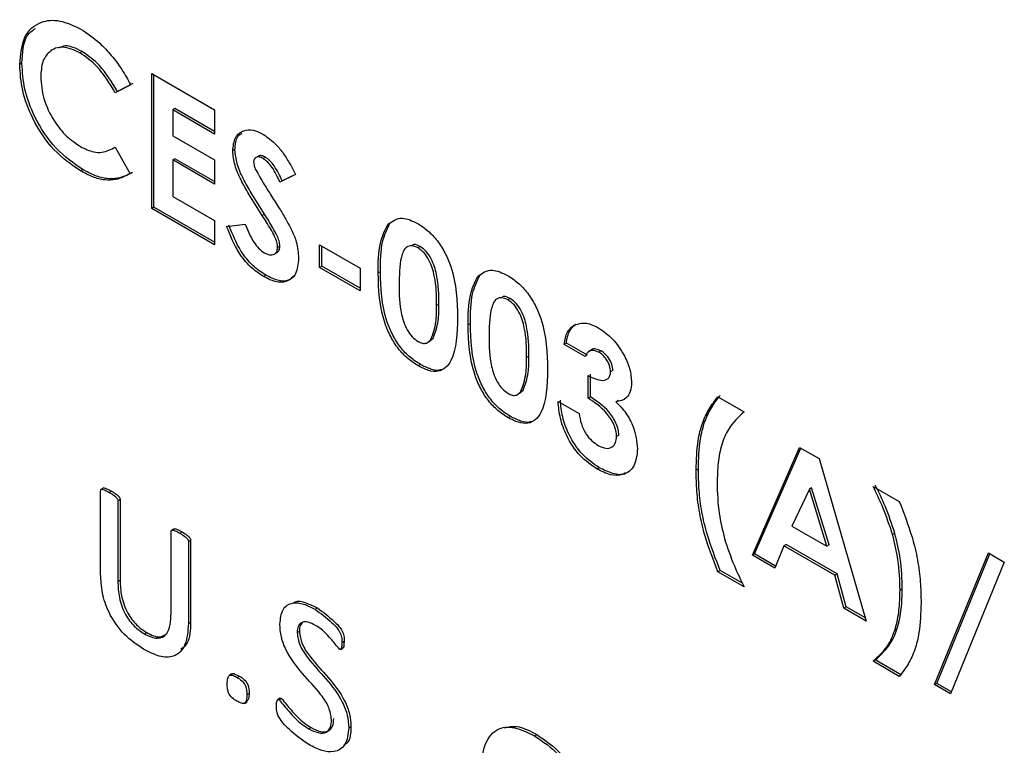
# Model space of a CAD drawing. Header units: inches. Extents: x 0.6 to 33.8, y 0 to 21.7.
# Tile 156 of 169: x 29.1752 to 29.2527, y 18.1895 to 18.2466. Entities that reach past the tile are written whole.
import ezdxf

# ---------------------------------------------------------------- set-up
doc = ezdxf.new("R2010")
doc.units = ezdxf.units.IN
doc.header["$MEASUREMENT"] = 0

msp = doc.modelspace()

# ---------------------------------------------------------------- linework, layer by layer
at = {"color": 7, "linetype": 'Continuous'}
for p, q in [((29.180108, 18.244064), (29.179931, 18.243962)), ((29.175366, 18.243138), (29.175189, 18.243036)), ((29.185576, 18.242338), (29.190534, 18.239476)), ((29.185576, 18.231706), (29.185576, 18.242338)), ((29.185753, 18.231808), (29.185753, 18.242236)), ((29.183924, 18.241448), (29.182712, 18.24081)), ((29.184101, 18.24155), (29.182889, 18.240912)), ((29.182889, 18.240912), (29.182712, 18.24081)), ((29.187406, 18.239578), (29.187229, 18.239476)), ((29.187229, 18.239476), (29.187229, 18.237431)), ((29.190534, 18.237568), (29.187229, 18.239476)), ((29.190534, 18.237772), (29.187406, 18.239578)), ((29.190534, 18.239476), (29.190534, 18.237568)), ((29.187229, 18.237431), (29.190534, 18.235523)), ((29.18263, 18.236494), (29.182712, 18.236541)), ((29.182712, 18.236542), (29.183887, 18.234438)), ((29.192127, 18.236337), (29.191951, 18.236235)), ((29.19398, 18.235833), (29.193759, 18.235705)), ((29.194525, 18.235741), (29.194348, 18.235638)), ((29.187406, 18.235625), (29.187229, 18.235523)), ((29.187229, 18.235523), (29.187229, 18.23266)), ((29.190534, 18.233615), (29.187229, 18.235523)), ((29.190534, 18.233819), (29.187406, 18.235625)), ((29.190534, 18.235523), (29.190534, 18.233615)), ((29.180146, 18.234772), (29.17997, 18.23467)), ((29.196908, 18.234376), (29.195673, 18.233784)), ((29.196901, 18.23439), (29.195849, 18.233886)), ((29.195849, 18.233886), (29.195673, 18.233784)), ((29.187229, 18.23266), (29.190534, 18.230752)), ((29.185753, 18.231808), (29.185576, 18.231706)), ((29.190534, 18.228844), (29.185576, 18.231706)), ((29.190534, 18.229048), (29.185753, 18.231808)), ((29.194448, 18.231266), (29.194271, 18.231164)), ((29.190534, 18.230752), (29.190534, 18.228844)), ((29.191478, 18.23029), (29.192932, 18.230459)), ((29.204333, 18.23054), (29.204157, 18.230438)), ((29.198797, 18.228845), (29.201984, 18.227005)), ((29.198797, 18.227073), (29.198797, 18.228845)), ((29.198974, 18.227175), (29.198974, 18.228743)), ((29.195226, 18.228115), (29.195447, 18.228243)), ((29.195669, 18.228727), (29.195492, 18.228625)), ((29.206718, 18.228702), (29.206541, 18.2286)), ((29.194556, 18.226453), (29.19438, 18.226351)), ((29.198974, 18.227175), (29.198797, 18.227073)), ((29.201984, 18.225233), (29.198797, 18.227073)), ((29.201984, 18.225437), (29.198974, 18.227175)), ((29.201984, 18.227005), (29.201984, 18.225233)), ((29.203577, 18.22673), (29.203401, 18.226628)), ((29.211416, 18.226452), (29.211239, 18.22635)), ((29.208181, 18.224173), (29.208004, 18.224071)), ((29.213801, 18.224613), (29.213624, 18.224511)), ((29.21066, 18.222642), (29.210483, 18.22254)), ((29.218921, 18.222577), (29.218744, 18.222475)), ((29.207291, 18.221151), (29.207512, 18.221278)), ((29.207473, 18.221292), (29.207727, 18.221489)), ((29.207727, 18.221489), (29.20755, 18.221387)), ((29.218214, 18.221111), (29.218037, 18.221009)), ((29.21969, 18.220055), (29.218037, 18.221009)), ((29.219867, 18.220157), (29.218214, 18.221111)), ((29.22018, 18.220571), (29.219959, 18.220443)), ((29.220944, 18.220489), (29.220767, 18.220387)), ((29.215263, 18.220084), (29.215086, 18.219982)), ((29.206726, 18.219428), (29.206549, 18.219326)), ((29.221874, 18.218952), (29.221697, 18.21885)), ((29.219926, 18.216784), (29.219926, 18.218556)), ((29.220103, 18.216886), (29.220103, 18.218658)), ((29.214374, 18.217062), (29.214595, 18.21719)), ((29.214555, 18.217204), (29.21481, 18.2174)), ((29.21481, 18.2174), (29.214633, 18.217298)), ((29.217565, 18.216511), (29.219218, 18.215557)), ((29.220103, 18.216886), (29.219926, 18.216784)), ((29.222294, 18.216602), (29.222117, 18.2165)), ((29.230138, 18.216886), (29.232202, 18.215694)), ((29.213808, 18.21534), (29.213631, 18.215238)), ((29.222346, 18.213872), (29.222169, 18.21377)), ((29.232852, 18.204415), (29.236572, 18.212899)), ((29.233028, 18.204517), (29.236677, 18.212838)), ((29.236572, 18.212899), (29.238104, 18.212014)), ((29.238104, 18.212014), (29.241823, 18.199236)), ((29.220806, 18.2113), (29.220629, 18.211198)), ((29.228602, 18.211206), (29.228425, 18.211104)), ((29.181559, 18.202919), (29.181559, 18.209489)), ((29.181801, 18.209708), (29.18158, 18.209581)), ((29.182241, 18.209357), (29.182417, 18.209459)), ((29.237337, 18.209606), (29.235957, 18.206711)), ((29.237514, 18.209708), (29.237337, 18.209606)), ((29.238717, 18.205118), (29.237337, 18.209606)), ((29.238893, 18.20522), (29.237514, 18.209708)), ((29.242354, 18.209834), (29.244418, 18.208642)), ((29.182913, 18.208707), (29.18309, 18.208809)), ((29.182913, 18.208707), (29.182913, 18.202345)), ((29.18309, 18.208809), (29.18309, 18.202447)), ((29.187111, 18.199849), (29.187111, 18.206284)), ((29.187352, 18.206503), (29.187131, 18.206376)), ((29.235957, 18.206711), (29.238717, 18.205118)), ((29.187792, 18.206152), (29.187969, 18.206254)), ((29.188465, 18.205502), (29.188641, 18.205604)), ((29.188465, 18.205502), (29.188465, 18.19904)), ((29.188641, 18.205604), (29.188641, 18.199143)), ((29.244071, 18.206135), (29.243894, 18.206033)), ((29.23533, 18.205165), (29.234615, 18.203397)), ((29.235507, 18.205267), (29.23533, 18.205165)), ((29.239342, 18.202849), (29.23533, 18.205165)), ((29.239519, 18.202951), (29.235507, 18.205267)), ((29.238893, 18.20522), (29.238717, 18.205118)), ((29.233028, 18.204517), (29.232852, 18.204415)), ((29.234615, 18.203397), (29.232852, 18.204415)), ((29.234682, 18.203562), (29.233028, 18.204517)), ((29.247193, 18.194227), (29.25143, 18.204594)), ((29.24737, 18.194329), (29.251539, 18.204531)), ((29.25143, 18.204594), (29.252682, 18.203871)), ((29.230315, 18.203221), (29.230138, 18.203119)), ((29.232074, 18.202205), (29.230315, 18.203221)), ((29.252682, 18.203871), (29.248446, 18.193504)), ((29.182913, 18.202345), (29.18309, 18.202447)), ((29.232202, 18.201927), (29.230138, 18.203119)), ((29.239519, 18.202951), (29.239342, 18.202849)), ((29.240057, 18.200255), (29.239342, 18.202849)), ((29.240234, 18.200357), (29.239519, 18.202951)), ((29.244655, 18.20177), (29.244478, 18.201668)), ((29.198439, 18.200162), (29.198616, 18.200264)), ((29.240234, 18.200357), (29.240057, 18.200255)), ((29.241823, 18.199236), (29.240057, 18.200255)), ((29.241751, 18.199481), (29.240234, 18.200357)), ((29.188465, 18.19904), (29.188641, 18.199143)), ((29.185016, 18.198217), (29.185193, 18.198319)), ((29.197022, 18.198327), (29.197199, 18.198429)), ((29.200426, 18.197002), (29.200647, 18.197129)), ((29.200542, 18.197553), (29.200719, 18.197655)), ((29.24253, 18.196169), (29.242354, 18.196067)), ((29.244418, 18.194875), (29.242354, 18.196067)), ((29.244594, 18.194977), (29.24253, 18.196169)), ((29.191888, 18.195067), (29.191667, 18.19494)), ((29.192303, 18.194792), (29.19248, 18.194894)), ((29.24737, 18.194329), (29.247193, 18.194227)), ((29.248446, 18.193504), (29.247193, 18.194227)), ((29.248513, 18.193669), (29.24737, 18.194329)), ((29.193061, 18.193429), (29.193237, 18.193531)), ((29.195699, 18.193163), (29.195479, 18.193035)), ((29.195621, 18.193033), (29.195798, 18.193135)), ((29.19287, 18.192752), (29.193091, 18.19288)), ((29.197957, 18.190746), (29.198134, 18.190848)), ((29.201084, 18.19083), (29.201261, 18.190932)), ((29.215709, 18.190192), (29.215886, 18.190294))]:
    msp.add_line(p, q, dxfattribs=at)
for points, knots in [([(29.175189, 18.243036), (29.175262, 18.243818), (29.175408, 18.245382), (29.176716, 18.246465), (29.178321, 18.246611), (29.179437, 18.246092), (29.179995, 18.245833)], [0, 0, 0, 0, 0.279811, 0.559029, 0.779559, 1, 1, 1, 1]), ([(29.175366, 18.243138), (29.175407, 18.243963), (29.175469, 18.245197), (29.176187, 18.245704), (29.176425, 18.245871)], [0, 0, 0, 0, 0.668793, 1, 1, 1, 1]), ([(29.179995, 18.245833), (29.180503, 18.24549), (29.181339, 18.244924), (29.182414, 18.243765), (29.183247, 18.242667), (29.183698, 18.241854), (29.183924, 18.241448)], [0, 0, 0, 0, 0.3394606, 0.5596663, 0.7798303, 1, 1, 1, 1]), ([(29.179931, 18.243962), (29.179468, 18.244167), (29.178541, 18.244577), (29.177528, 18.244155), (29.176927, 18.243296), (29.17687, 18.24249), (29.176842, 18.242086)], [0, 0, 0, 0, 0.279531, 0.559156, 0.779443, 1, 1, 1, 1]), ([(29.180108, 18.244064), (29.17963, 18.244301), (29.178924, 18.244653), (29.17842, 18.244401), (29.178256, 18.24432)], [0, 0, 0, 0, 0.675784, 1, 1, 1, 1]), ([(29.182712, 18.24081), (29.182268, 18.241547), (29.181474, 18.242863), (29.180402, 18.243626), (29.179931, 18.243962)], [0, 0, 0, 0, 0.5600313, 1, 1, 1, 1]), ([(29.182889, 18.240912), (29.182444, 18.241649), (29.181651, 18.242965), (29.180579, 18.243728), (29.180108, 18.244064)], [0, 0, 0, 0, 0.5600313, 1, 1, 1, 1]), ([(29.17997, 18.23467), (29.179251, 18.235167), (29.177817, 18.236161), (29.176205, 18.238606), (29.17531, 18.241016), (29.175229, 18.242362), (29.175189, 18.243036)], [0, 0, 0, 0, 0.279829, 0.559129, 0.779366, 1, 1, 1, 1]), ([(29.180146, 18.234772), (29.179428, 18.235269), (29.177993, 18.236263), (29.176382, 18.238708), (29.175487, 18.241119), (29.175406, 18.242464), (29.175366, 18.243138)], [0, 0, 0, 0, 0.279829, 0.559129, 0.779366, 1, 1, 1, 1]), ([(29.176842, 18.242086), (29.176885, 18.241517), (29.176973, 18.240381), (29.177793, 18.238656), (29.178857, 18.237332), (29.179594, 18.236833), (29.179962, 18.236583)], [0, 0, 0, 0, 0.280046, 0.55923, 0.779527, 1, 1, 1, 1]), ([(29.191951, 18.236235), (29.191994, 18.236614), (29.192082, 18.237374), (29.19275, 18.237868), (29.193539, 18.23794), (29.194091, 18.237671), (29.194367, 18.237536)], [0, 0, 0, 0, 0.27939, 0.559145, 0.77945, 1, 1, 1, 1]), ([(29.192127, 18.236337), (29.192155, 18.236738), (29.192197, 18.237331), (29.192556, 18.237563), (29.192672, 18.237638)], [0, 0, 0, 0, 0.675743, 1, 1, 1, 1]), ([(29.194367, 18.237536), (29.194712, 18.237293), (29.195282, 18.236891), (29.195971, 18.236017), (29.196469, 18.235213), (29.196762, 18.234655), (29.196908, 18.234376)], [0, 0, 0, 0, 0.3389749, 0.5590875, 0.7794821, 1, 1, 1, 1]), ([(29.179962, 18.236583), (29.180321, 18.236407), (29.180913, 18.236118), (29.18166, 18.236107), (29.182216, 18.236266), (29.182547, 18.23645), (29.182712, 18.236542)], [0, 0, 0, 0, 0.339413, 0.559372, 0.779616, 1, 1, 1, 1]), ([(29.194271, 18.231164), (29.193918, 18.231719), (29.193336, 18.232632), (29.192591, 18.23394), (29.19207, 18.235123), (29.19199, 18.235864), (29.191951, 18.236235)], [0, 0, 0, 0, 0.340684, 0.561072, 0.780814, 1, 1, 1, 1]), ([(29.194448, 18.231266), (29.194094, 18.231821), (29.193513, 18.232735), (29.192767, 18.234042), (29.192247, 18.235225), (29.192167, 18.235966), (29.192127, 18.236337)], [0, 0, 0, 0, 0.340684, 0.561072, 0.780814, 1, 1, 1, 1]), ([(29.194348, 18.235638), (29.194248, 18.235688), (29.194049, 18.235788), (29.19381, 18.235752), (29.193636, 18.235624), (29.193614, 18.235456), (29.193603, 18.235372)], [0, 0, 0, 0, 0.28032, 0.560119, 0.780527, 1, 1, 1, 1]), ([(29.194525, 18.235741), (29.194427, 18.235788), (29.194231, 18.235883), (29.194033, 18.235881), (29.193967, 18.235821), (29.193961, 18.235815)], [0, 0, 0, 0, 0.477825, 0.95476, 1, 1, 1, 1]), ([(29.195849, 18.233886), (29.195657, 18.234288), (29.19539, 18.234849), (29.194897, 18.235475), (29.194649, 18.235652), (29.194525, 18.235741)], [0, 0, 0, 0, 0.5598, 0.780117, 1, 1, 1, 1]), ([(29.193603, 18.235372), (29.193613, 18.235264), (29.19363, 18.23507), (29.193718, 18.234865), (29.193756, 18.234775)], [0, 0, 0, 0, 0.559238, 1, 1, 1, 1]), ([(29.195673, 18.233784), (29.195481, 18.234186), (29.195213, 18.234746), (29.19472, 18.235373), (29.194472, 18.23555), (29.194348, 18.235638)], [0, 0, 0, 0, 0.5598, 0.780117, 1, 1, 1, 1]), ([(29.183887, 18.234438), (29.183518, 18.234256), (29.182911, 18.233955), (29.181892, 18.233905), (29.180944, 18.234154), (29.180294, 18.234498), (29.17997, 18.23467)], [0, 0, 0, 0, 0.340043, 0.559975, 0.779916, 1, 1, 1, 1]), ([(29.184064, 18.23454), (29.183695, 18.234358), (29.183088, 18.234057), (29.182068, 18.234008), (29.18112, 18.234256), (29.180471, 18.2346), (29.180146, 18.234772)], [0, 0, 0, 0, 0.340043, 0.559975, 0.779916, 1, 1, 1, 1]), ([(29.193756, 18.234775), (29.19398, 18.234378), (29.19438, 18.233669), (29.194815, 18.232983), (29.195007, 18.232681)], [0, 0, 0, 0, 0.559767, 1, 1, 1, 1]), ([(29.195007, 18.232681), (29.195233, 18.232328), (29.195636, 18.231696), (29.196023, 18.231053), (29.196193, 18.23077)], [0, 0, 0, 0, 0.560045, 1, 1, 1, 1]), ([(29.195492, 18.228625), (29.195477, 18.228768), (29.195448, 18.229055), (29.19524, 18.22956), (29.194949, 18.230076), (29.194617, 18.230625), (29.194386, 18.230984), (29.194271, 18.231164)], [0, 0, 0, 0, 0.169483, 0.339295, 0.559405, 0.7797, 1, 1, 1, 1]), ([(29.195669, 18.228727), (29.195654, 18.22887), (29.195625, 18.229157), (29.195416, 18.229662), (29.195126, 18.230178), (29.194793, 18.230727), (29.194563, 18.231086), (29.194448, 18.231266)], [0, 0, 0, 0, 0.169483, 0.339295, 0.559405, 0.7797, 1, 1, 1, 1]), ([(29.19438, 18.226351), (29.194033, 18.226583), (29.193339, 18.227046), (29.192221, 18.22842), (29.19176, 18.229581), (29.191478, 18.23029)], [0, 0, 0, 0, 0.28046, 0.560399, 1, 1, 1, 1]), ([(29.194556, 18.226453), (29.194209, 18.226685), (29.193516, 18.227148), (29.192398, 18.228522), (29.191937, 18.229683), (29.191655, 18.230392)], [0, 0, 0, 0, 0.28046, 0.560399, 1, 1, 1, 1]), ([(29.192932, 18.230459), (29.193134, 18.229972), (29.193415, 18.229294), (29.193998, 18.228536), (29.194293, 18.228328), (29.194441, 18.228225)], [0, 0, 0, 0, 0.559407, 0.779869, 1, 1, 1, 1]), ([(29.196193, 18.23077), (29.196493, 18.230201), (29.197028, 18.229185), (29.197109, 18.22821), (29.197144, 18.227782)], [0, 0, 0, 0, 0.560209, 1, 1, 1, 1]), ([(29.203401, 18.226628), (29.203406, 18.227454), (29.203417, 18.228926), (29.203931, 18.229977), (29.204157, 18.230438)], [0, 0, 0, 0, 0.561096, 1, 1, 1, 1]), ([(29.203577, 18.22673), (29.203583, 18.227556), (29.203594, 18.229028), (29.204108, 18.230079), (29.204333, 18.23054)], [0, 0, 0, 0, 0.561096, 1, 1, 1, 1]), ([(29.204157, 18.230438), (29.204509, 18.230701), (29.20514, 18.23117), (29.206084, 18.230727), (29.206501, 18.230531)], [0, 0, 0, 0, 0.558689, 1, 1, 1, 1]), ([(29.206501, 18.230531), (29.206774, 18.230354), (29.20732, 18.23), (29.208085, 18.229176), (29.208708, 18.228188), (29.209571, 18.226063), (29.209619, 18.224425), (29.209657, 18.223117)], [0, 0, 0, 0, 0.125414, 0.250643, 0.375848, 0.501286, 1, 1, 1, 1]), ([(29.206541, 18.2286), (29.206374, 18.228674), (29.206038, 18.228823), (29.20548, 18.228661), (29.20507, 18.227572), (29.20506, 18.226421), (29.205053, 18.225653)], [0, 0, 0, 0, 0.1248972, 0.2496622, 0.4986294, 1, 1, 1, 1]), ([(29.206718, 18.228702), (29.206545, 18.22879), (29.206309, 18.22891), (29.206131, 18.228848), (29.206084, 18.228831)], [0, 0, 0, 0, 0.737269, 1, 1, 1, 1]), ([(29.194441, 18.228225), (29.194583, 18.228156), (29.194867, 18.228019), (29.195204, 18.228077), (29.195447, 18.228265), (29.195477, 18.228505), (29.195492, 18.228625)], [0, 0, 0, 0, 0.280345, 0.560195, 0.780435, 1, 1, 1, 1]), ([(29.19542, 18.228238), (29.195487, 18.228282), (29.19563, 18.228376), (29.195655, 18.228605), (29.195669, 18.228727)], [0, 0, 0, 0, 0.464002, 1, 1, 1, 1]), ([(29.208004, 18.224071), (29.208001, 18.224825), (29.207996, 18.225955), (29.207538, 18.22745), (29.20703, 18.228249), (29.206704, 18.228483), (29.206541, 18.2286)], [0, 0, 0, 0, 0.501448, 0.750378, 0.875297, 1, 1, 1, 1]), ([(29.208181, 18.224173), (29.208177, 18.224927), (29.208172, 18.226057), (29.207715, 18.227552), (29.207206, 18.228351), (29.206881, 18.228585), (29.206718, 18.228702)], [0, 0, 0, 0, 0.501448, 0.750378, 0.875297, 1, 1, 1, 1]), ([(29.197144, 18.227782), (29.197101, 18.227344), (29.197013, 18.226468), (29.196252, 18.225889), (29.195323, 18.22588), (29.194694, 18.226194), (29.19438, 18.226351)], [0, 0, 0, 0, 0.27962, 0.558958, 0.779223, 1, 1, 1, 1]), ([(29.196743, 18.226409), (29.196614, 18.226272), (29.196304, 18.225942), (29.19549, 18.225995), (29.194868, 18.226301), (29.194556, 18.226453)], [0, 0, 0, 0, 0.261346, 0.630245, 1, 1, 1, 1]), ([(29.206549, 18.219326), (29.206279, 18.219499), (29.20574, 18.219845), (29.204975, 18.22064), (29.204358, 18.221618), (29.203484, 18.223712), (29.203438, 18.225333), (29.203401, 18.226628)], [0, 0, 0, 0, 0.1254733, 0.2507361, 0.3759945, 0.5014447, 1, 1, 1, 1]), ([(29.206726, 18.219428), (29.206456, 18.219601), (29.205917, 18.219947), (29.205152, 18.220743), (29.204535, 18.22172), (29.203661, 18.223814), (29.203614, 18.225435), (29.203577, 18.22673)], [0, 0, 0, 0, 0.1254733, 0.2507361, 0.3759945, 0.5014447, 1, 1, 1, 1]), ([(29.21066, 18.222642), (29.210666, 18.223467), (29.210676, 18.224939), (29.21119, 18.22599), (29.211416, 18.226452)], [0, 0, 0, 0, 0.561096, 1, 1, 1, 1]), ([(29.211239, 18.22635), (29.211592, 18.226612), (29.212222, 18.227081), (29.213167, 18.226638), (29.213583, 18.226443)], [0, 0, 0, 0, 0.558689, 1, 1, 1, 1]), ([(29.213583, 18.226443), (29.213857, 18.226266), (29.214403, 18.225912), (29.215168, 18.225087), (29.215791, 18.224099), (29.216653, 18.221974), (29.216701, 18.220337), (29.216739, 18.219028)], [0, 0, 0, 0, 0.125414, 0.250643, 0.375848, 0.501286, 1, 1, 1, 1]), ([(29.205053, 18.225653), (29.205057, 18.224914), (29.205062, 18.223808), (29.205546, 18.222335), (29.206065, 18.221576), (29.206383, 18.221351), (29.206541, 18.221239)], [0, 0, 0, 0, 0.501409, 0.750151, 0.875083, 1, 1, 1, 1]), ([(29.210483, 18.22254), (29.210489, 18.223365), (29.210499, 18.224837), (29.211013, 18.225888), (29.211239, 18.22635)], [0, 0, 0, 0, 0.561096, 1, 1, 1, 1]), ([(29.207727, 18.221489), (29.207889, 18.22193), (29.208178, 18.222718), (29.20818, 18.223727), (29.208181, 18.224173)], [0, 0, 0, 0, 0.558417, 1, 1, 1, 1]), ([(29.213624, 18.224511), (29.213456, 18.224586), (29.21312, 18.224735), (29.212563, 18.224573), (29.212152, 18.223483), (29.212142, 18.222333), (29.212135, 18.221564)], [0, 0, 0, 0, 0.1248972, 0.2496622, 0.4986294, 1, 1, 1, 1]), ([(29.213801, 18.224613), (29.213627, 18.224701), (29.213392, 18.224821), (29.213213, 18.224759), (29.213166, 18.224743)], [0, 0, 0, 0, 0.737269, 1, 1, 1, 1]), ([(29.215086, 18.219982), (29.215083, 18.220737), (29.215078, 18.221866), (29.214621, 18.223361), (29.214112, 18.22416), (29.213787, 18.224394), (29.213624, 18.224511)], [0, 0, 0, 0, 0.501448, 0.750378, 0.875297, 1, 1, 1, 1]), ([(29.215263, 18.220084), (29.21526, 18.220839), (29.215255, 18.221968), (29.214797, 18.223463), (29.214289, 18.224262), (29.213963, 18.224496), (29.213801, 18.224613)], [0, 0, 0, 0, 0.501448, 0.750378, 0.875297, 1, 1, 1, 1]), ([(29.20755, 18.221387), (29.207712, 18.221828), (29.208001, 18.222616), (29.208003, 18.223625), (29.208004, 18.224071)], [0, 0, 0, 0, 0.558417, 1, 1, 1, 1]), ([(29.209657, 18.223117), (29.209616, 18.221861), (29.209566, 18.22029), (29.208733, 18.219139), (29.208133, 18.218831), (29.207364, 18.218908), (29.206821, 18.219187), (29.206549, 18.219326)], [0, 0, 0, 0, 0.498809, 0.624259, 0.74943, 0.874575, 1, 1, 1, 1]), ([(29.213631, 18.215238), (29.213361, 18.215411), (29.212822, 18.215757), (29.212057, 18.216552), (29.21144, 18.217529), (29.210567, 18.219624), (29.21052, 18.221244), (29.210483, 18.22254)], [0, 0, 0, 0, 0.125473, 0.250736, 0.375994, 0.501445, 1, 1, 1, 1]), ([(29.213808, 18.21534), (29.213538, 18.215513), (29.212999, 18.215859), (29.212234, 18.216654), (29.211617, 18.217631), (29.210743, 18.219726), (29.210697, 18.221347), (29.21066, 18.222642)], [0, 0, 0, 0, 0.125473, 0.250736, 0.375994, 0.501445, 1, 1, 1, 1]), ([(29.218214, 18.221111), (29.218275, 18.221463), (29.218384, 18.222092), (29.218757, 18.222429), (29.218921, 18.222577)], [0, 0, 0, 0, 0.560124, 1, 1, 1, 1]), ([(29.218744, 18.222475), (29.219076, 18.222604), (29.219672, 18.222835), (29.220439, 18.222456), (29.220778, 18.222289)], [0, 0, 0, 0, 0.558864, 1, 1, 1, 1]), ([(29.218037, 18.221009), (29.218099, 18.221361), (29.218207, 18.22199), (29.21858, 18.222327), (29.218744, 18.222475)], [0, 0, 0, 0, 0.560124, 1, 1, 1, 1]), ([(29.220778, 18.222289), (29.221147, 18.222034), (29.221883, 18.221524), (29.222722, 18.2203), (29.223263, 18.219069), (29.223321, 18.218367), (29.223349, 18.218017)], [0, 0, 0, 0, 0.279898, 0.559568, 0.779842, 1, 1, 1, 1]), ([(29.206541, 18.221239), (29.206658, 18.221182), (29.206892, 18.221069), (29.20727, 18.221089), (29.207444, 18.221274), (29.20755, 18.221387)], [0, 0, 0, 0, 0.2802665, 0.5604448, 1, 1, 1, 1]), ([(29.212135, 18.221564), (29.212139, 18.220825), (29.212145, 18.21972), (29.212628, 18.218246), (29.213147, 18.217488), (29.213465, 18.217263), (29.213624, 18.21715)], [0, 0, 0, 0, 0.501409, 0.750151, 0.875083, 1, 1, 1, 1]), ([(29.220767, 18.220387), (29.220632, 18.220448), (29.220361, 18.22057), (29.219936, 18.220504), (29.219783, 18.220225), (29.21969, 18.220055)], [0, 0, 0, 0, 0.280786, 0.561822, 1, 1, 1, 1]), ([(29.220944, 18.220489), (29.220811, 18.220546), (29.220546, 18.22066), (29.220261, 18.220664), (29.220181, 18.220555), (29.220171, 18.220541)], [0, 0, 0, 0, 0.465365, 0.931142, 1, 1, 1, 1]), ([(29.221697, 18.21885), (29.221681, 18.219013), (29.221651, 18.21934), (29.221392, 18.219824), (29.221082, 18.220185), (29.220872, 18.22032), (29.220767, 18.220387)], [0, 0, 0, 0, 0.2794829, 0.5589988, 0.7792946, 1, 1, 1, 1]), ([(29.221874, 18.218952), (29.221858, 18.219115), (29.221828, 18.219442), (29.221569, 18.219926), (29.221259, 18.220287), (29.221049, 18.220422), (29.220944, 18.220489)], [0, 0, 0, 0, 0.2794829, 0.5589988, 0.7792946, 1, 1, 1, 1]), ([(29.214633, 18.217298), (29.214794, 18.217739), (29.215083, 18.218528), (29.215085, 18.219537), (29.215086, 18.219982)], [0, 0, 0, 0, 0.558417, 1, 1, 1, 1]), ([(29.21481, 18.2174), (29.214971, 18.217841), (29.21526, 18.21863), (29.215262, 18.219639), (29.215263, 18.220084)], [0, 0, 0, 0, 0.558417, 1, 1, 1, 1]), ([(29.20835, 18.21903), (29.208327, 18.219018), (29.208108, 18.218905), (29.20753, 18.21903), (29.206994, 18.219295), (29.206726, 18.219428)], [0, 0, 0, 0, 0.053855, 0.526401, 1, 1, 1, 1]), ([(29.216739, 18.219028), (29.216699, 18.217773), (29.216649, 18.216201), (29.215816, 18.21505), (29.215215, 18.214742), (29.214446, 18.214819), (29.213903, 18.215098), (29.213631, 18.215238)], [0, 0, 0, 0, 0.498809, 0.624259, 0.74943, 0.874575, 1, 1, 1, 1]), ([(29.219926, 18.218556), (29.220321, 18.218364), (29.220912, 18.218076), (29.221468, 18.218252), (29.221666, 18.218531), (29.221686, 18.218743), (29.221697, 18.21885)], [0, 0, 0, 0, 0.500023, 0.749447, 0.874817, 1, 1, 1, 1]), ([(29.223349, 18.218017), (29.223329, 18.217769), (29.223289, 18.217273), (29.222903, 18.216647), (29.222415, 18.216556), (29.222117, 18.2165)], [0, 0, 0, 0, 0.280577, 0.561016, 1, 1, 1, 1]), ([(29.213624, 18.21715), (29.213741, 18.217094), (29.213975, 18.21698), (29.214352, 18.217001), (29.214526, 18.217186), (29.214633, 18.217298)], [0, 0, 0, 0, 0.280266, 0.560445, 1, 1, 1, 1]), ([(29.220629, 18.211198), (29.220174, 18.211511), (29.219265, 18.212137), (29.218237, 18.213689), (29.217688, 18.215212), (29.217606, 18.216077), (29.217565, 18.216511)], [0, 0, 0, 0, 0.279836, 0.558867, 0.779159, 1, 1, 1, 1]), ([(29.220806, 18.2113), (29.22035, 18.211613), (29.219441, 18.212239), (29.218413, 18.213791), (29.217865, 18.215314), (29.217783, 18.21618), (29.217742, 18.216613)], [0, 0, 0, 0, 0.279836, 0.558867, 0.779159, 1, 1, 1, 1]), ([(29.222169, 18.21377), (29.222158, 18.213921), (29.222137, 18.214222), (29.221896, 18.214876), (29.221195, 18.21594), (29.220434, 18.216446), (29.219926, 18.216784)], [0, 0, 0, 0, 0.125515, 0.250976, 0.500907, 1, 1, 1, 1]), ([(29.222346, 18.213872), (29.222335, 18.214023), (29.222313, 18.214324), (29.222073, 18.214978), (29.221372, 18.216043), (29.22061, 18.216548), (29.220103, 18.216886)], [0, 0, 0, 0, 0.125515, 0.250976, 0.500907, 1, 1, 1, 1]), ([(29.222117, 18.2165), (29.222387, 18.216215), (29.222927, 18.215645), (29.223654, 18.214295), (29.223758, 18.213364), (29.223821, 18.212797)], [0, 0, 0, 0, 0.281058, 0.561784, 1, 1, 1, 1]), ([(29.228425, 18.211104), (29.22845, 18.211904), (29.22849, 18.21322), (29.228887, 18.214807), (29.229422, 18.215955), (29.2299, 18.216575), (29.230138, 18.216886)], [0, 0, 0, 0, 0.339918, 0.559885, 0.779911, 1, 1, 1, 1]), ([(29.228602, 18.211206), (29.228626, 18.212006), (29.228667, 18.213322), (29.229064, 18.214909), (29.229599, 18.216057), (29.230076, 18.216677), (29.230315, 18.216988)], [0, 0, 0, 0, 0.339918, 0.559885, 0.779911, 1, 1, 1, 1]), ([(29.232202, 18.215694), (29.231756, 18.215282), (29.23102, 18.214603), (29.230411, 18.213142), (29.230122, 18.211702), (29.230092, 18.210629), (29.230078, 18.210093)], [0, 0, 0, 0, 0.339641, 0.559693, 0.779802, 1, 1, 1, 1]), ([(29.215432, 18.214941), (29.21541, 18.21493), (29.21519, 18.214817), (29.214613, 18.214941), (29.214076, 18.215207), (29.213808, 18.21534)], [0, 0, 0, 0, 0.053855, 0.526401, 1, 1, 1, 1]), ([(29.219218, 18.215557), (29.219263, 18.215289), (29.219352, 18.214756), (29.219718, 18.213975), (29.220216, 18.213385), (29.220551, 18.213165), (29.220719, 18.213054)], [0, 0, 0, 0, 0.280478, 0.559285, 0.77945, 1, 1, 1, 1]), ([(29.220719, 18.213054), (29.220926, 18.212957), (29.22134, 18.212762), (29.221822, 18.212885), (29.222122, 18.213234), (29.222153, 18.213591), (29.222169, 18.21377)], [0, 0, 0, 0, 0.280064, 0.559769, 0.77991, 1, 1, 1, 1]), ([(29.223821, 18.212797), (29.223764, 18.212302), (29.223648, 18.211313), (29.222761, 18.210687), (29.221706, 18.210661), (29.220988, 18.211019), (29.220629, 18.211198)], [0, 0, 0, 0, 0.2792876, 0.5589015, 0.7792718, 1, 1, 1, 1]), ([(29.222859, 18.210893), (29.222846, 18.210882), (29.222605, 18.210686), (29.221859, 18.210802), (29.221157, 18.211134), (29.220806, 18.2113)], [0, 0, 0, 0, 0.028121, 0.513666, 1, 1, 1, 1]), ([(29.230138, 18.203119), (29.229776, 18.204054), (29.22918, 18.205596), (29.228671, 18.207727), (29.228458, 18.209461), (29.228436, 18.210556), (29.228425, 18.211104)], [0, 0, 0, 0, 0.339917, 0.559868, 0.77989, 1, 1, 1, 1]), ([(29.230315, 18.203221), (29.229953, 18.204157), (29.229357, 18.205698), (29.228847, 18.207829), (29.228634, 18.209563), (29.228613, 18.210658), (29.228602, 18.211206)], [0, 0, 0, 0, 0.339917, 0.559868, 0.77989, 1, 1, 1, 1]), ([(29.181559, 18.209489), (29.181564, 18.209524), (29.181571, 18.209578), (29.181619, 18.209604), (29.181706, 18.209606), (29.181917, 18.20953), (29.182111, 18.209426), (29.182241, 18.209357)], [0, 0, 0, 0, 0.124168, 0.186803, 0.249518, 0.499656, 1, 1, 1, 1]), ([(29.181781, 18.209693), (29.181786, 18.209697), (29.181802, 18.209708), (29.181885, 18.209705), (29.182092, 18.209634), (29.182287, 18.209529), (29.182417, 18.209459)], [0, 0, 0, 0, 0.036347, 0.110665, 0.407083, 1, 1, 1, 1]), ([(29.182417, 18.209459), (29.182546, 18.209379), (29.182738, 18.20926), (29.182946, 18.209094), (29.183032, 18.208992), (29.183078, 18.20891), (29.183085, 18.208849), (29.18309, 18.208809)], [0, 0, 0, 0, 0.500443, 0.750603, 0.813116, 0.875861, 1, 1, 1, 1]), ([(29.230078, 18.210093), (29.230099, 18.209309), (29.230137, 18.20791), (29.230502, 18.20639), (29.230662, 18.205721)], [0, 0, 0, 0, 0.560043, 1, 1, 1, 1]), ([(29.243894, 18.206033), (29.243654, 18.206749), (29.243227, 18.208028), (29.242621, 18.209282), (29.242354, 18.209834)], [0, 0, 0, 0, 0.559694, 1, 1, 1, 1]), ([(29.244071, 18.206135), (29.243831, 18.206851), (29.243403, 18.20813), (29.242797, 18.209384), (29.24253, 18.209936)], [0, 0, 0, 0, 0.559694, 1, 1, 1, 1]), ([(29.182241, 18.209357), (29.182369, 18.209277), (29.182561, 18.209158), (29.18277, 18.208992), (29.182855, 18.20889), (29.182901, 18.208808), (29.182908, 18.208747), (29.182913, 18.208707)], [0, 0, 0, 0, 0.500443, 0.750603, 0.813116, 0.875861, 1, 1, 1, 1]), ([(29.244418, 18.208642), (29.244779, 18.207707), (29.245375, 18.206165), (29.245883, 18.204034), (29.246099, 18.2023), (29.24612, 18.201205), (29.246131, 18.200657)], [0, 0, 0, 0, 0.3399168, 0.5598673, 0.7798893, 1, 1, 1, 1]), ([(29.187111, 18.206284), (29.187115, 18.206319), (29.187123, 18.206373), (29.187171, 18.206399), (29.187257, 18.206401), (29.187468, 18.206325), (29.187662, 18.206221), (29.187792, 18.206152)], [0, 0, 0, 0, 0.124166, 0.1868, 0.249513, 0.499632, 1, 1, 1, 1]), ([(29.187332, 18.206488), (29.187337, 18.206492), (29.187354, 18.206503), (29.187436, 18.2065), (29.187644, 18.206429), (29.187839, 18.206324), (29.187969, 18.206254)], [0, 0, 0, 0, 0.036333, 0.110649, 0.407049, 1, 1, 1, 1]), ([(29.187792, 18.206152), (29.18792, 18.206072), (29.188111, 18.205952), (29.188334, 18.205776), (29.188431, 18.205645), (29.188461, 18.20556), (29.188463, 18.205522), (29.188465, 18.205502)], [0, 0, 0, 0, 0.500344, 0.750408, 0.874803, 0.937271, 1, 1, 1, 1]), ([(29.187969, 18.206254), (29.188096, 18.206174), (29.188288, 18.206054), (29.188511, 18.205878), (29.188607, 18.205747), (29.188638, 18.205662), (29.18864, 18.205624), (29.188641, 18.205604)], [0, 0, 0, 0, 0.500344, 0.750408, 0.874803, 0.937271, 1, 1, 1, 1]), ([(29.230662, 18.205721), (29.230901, 18.205006), (29.231329, 18.203729), (29.231935, 18.202478), (29.232202, 18.201927)], [0, 0, 0, 0, 0.559691, 1, 1, 1, 1]), ([(29.244478, 18.201668), (29.244457, 18.202451), (29.244419, 18.203848), (29.244054, 18.205366), (29.243894, 18.206033)], [0, 0, 0, 0, 0.560046, 1, 1, 1, 1]), ([(29.244655, 18.20177), (29.244634, 18.202553), (29.244596, 18.20395), (29.244231, 18.205468), (29.244071, 18.206135)], [0, 0, 0, 0, 0.560046, 1, 1, 1, 1]), ([(29.184938, 18.197011), (29.184426, 18.197355), (29.183404, 18.19804), (29.182197, 18.19976), (29.181629, 18.20149), (29.181582, 18.202443), (29.181559, 18.202919)], [0, 0, 0, 0, 0.280334, 0.55888, 0.779092, 1, 1, 1, 1]), ([(29.18309, 18.202447), (29.183107, 18.202035), (29.183142, 18.201212), (29.183592, 18.19991), (29.184369, 18.198869), (29.184918, 18.198502), (29.185193, 18.198319)], [0, 0, 0, 0, 0.280994, 0.560064, 0.779607, 1, 1, 1, 1]), ([(29.182913, 18.202345), (29.182931, 18.201933), (29.182965, 18.20111), (29.183415, 18.199808), (29.184192, 18.198767), (29.184741, 18.1984), (29.185016, 18.198217)], [0, 0, 0, 0, 0.280994, 0.560064, 0.779607, 1, 1, 1, 1]), ([(29.242354, 18.196067), (29.242801, 18.196478), (29.243537, 18.197156), (29.244145, 18.19862), (29.244435, 18.200058), (29.244464, 18.201131), (29.244478, 18.201668)], [0, 0, 0, 0, 0.3396359, 0.5596947, 0.7798041, 1, 1, 1, 1]), ([(29.24253, 18.196169), (29.242977, 18.19658), (29.243714, 18.197258), (29.244321, 18.198722), (29.244612, 18.20016), (29.244641, 18.201234), (29.244655, 18.20177)], [0, 0, 0, 0, 0.3396359, 0.5596947, 0.7798041, 1, 1, 1, 1]), ([(29.196743, 18.20066), (29.196785, 18.200692), (29.197026, 18.200877), (29.197722, 18.200694), (29.198318, 18.200407), (29.198616, 18.200264)], [0, 0, 0, 0, 0.097054, 0.548085, 1, 1, 1, 1]), ([(29.195668, 18.198977), (29.195712, 18.199401), (29.195799, 18.200249), (29.196597, 18.20073), (29.197528, 18.200622), (29.198135, 18.200315), (29.198439, 18.200162)], [0, 0, 0, 0, 0.27945, 0.558191, 0.778879, 1, 1, 1, 1]), ([(29.198439, 18.200162), (29.198882, 18.199836), (29.199545, 18.199347), (29.200318, 18.198553), (29.200553, 18.197941), (29.200546, 18.197683), (29.200542, 18.197553)], [0, 0, 0, 0, 0.500836, 0.751614, 0.874259, 1, 1, 1, 1]), ([(29.198616, 18.200264), (29.199058, 18.199938), (29.199722, 18.199449), (29.200495, 18.198655), (29.20073, 18.198043), (29.200723, 18.197785), (29.200719, 18.197655)], [0, 0, 0, 0, 0.500836, 0.751614, 0.874259, 1, 1, 1, 1]), ([(29.246131, 18.200657), (29.246107, 18.199857), (29.246066, 18.19854), (29.245668, 18.196955), (29.245135, 18.195805), (29.244657, 18.195185), (29.244418, 18.194875)], [0, 0, 0, 0, 0.339923, 0.559885, 0.779902, 1, 1, 1, 1]), ([(29.185016, 18.198217), (29.185363, 18.198052), (29.186055, 18.197724), (29.187001, 18.198242), (29.187069, 18.199239), (29.187111, 18.199849)], [0, 0, 0, 0, 0.280855, 0.560011, 1, 1, 1, 1]), ([(29.188465, 18.19904), (29.188422, 18.198453), (29.188338, 18.197281), (29.187436, 18.196348), (29.186183, 18.196377), (29.185354, 18.1968), (29.184938, 18.197011)], [0, 0, 0, 0, 0.280283, 0.558975, 0.779112, 1, 1, 1, 1]), ([(29.188641, 18.199143), (29.188623, 18.198521), (29.188596, 18.19757), (29.188066, 18.197152), (29.187883, 18.197008)], [0, 0, 0, 0, 0.653239, 1, 1, 1, 1]), ([(29.19973, 18.191455), (29.199681, 18.191795), (29.199584, 18.192479), (29.198672, 18.193786), (29.197445, 18.19504), (29.196272, 18.196581), (29.195721, 18.198008), (29.195686, 18.198654), (29.195668, 18.198977)], [0, 0, 0, 0, 0.1235736, 0.2486037, 0.4999724, 0.7495383, 0.8747376, 1, 1, 1, 1]), ([(29.198469, 18.198894), (29.19827, 18.198994), (29.197873, 18.199195), (29.197367, 18.199174), (29.197067, 18.198844), (29.197037, 18.198499), (29.197022, 18.198327)], [0, 0, 0, 0, 0.280395, 0.559888, 0.779724, 1, 1, 1, 1]), ([(29.197527, 18.19919), (29.197432, 18.199111), (29.197236, 18.198947), (29.197211, 18.198605), (29.197199, 18.198429)], [0, 0, 0, 0, 0.484574, 1, 1, 1, 1]), ([(29.200358, 18.197021), (29.200156, 18.197264), (29.199824, 18.197665), (29.199349, 18.198207), (29.198918, 18.198612), (29.198618, 18.1988), (29.198469, 18.198894)], [0, 0, 0, 0, 0.338966, 0.559416, 0.779717, 1, 1, 1, 1]), ([(29.185193, 18.198319), (29.18555, 18.19814), (29.186196, 18.197817), (29.186611, 18.19814), (29.186796, 18.198285)], [0, 0, 0, 0, 0.552448, 1, 1, 1, 1]), ([(29.197022, 18.198327), (29.197071, 18.197988), (29.197169, 18.197306), (29.198076, 18.196002), (29.19929, 18.194737), (29.200474, 18.19322), (29.201027, 18.191796), (29.201065, 18.191152), (29.201084, 18.19083)], [0, 0, 0, 0, 0.123608, 0.248647, 0.499997, 0.749632, 0.874764, 1, 1, 1, 1]), ([(29.197199, 18.198429), (29.197248, 18.19809), (29.197346, 18.197408), (29.198253, 18.196104), (29.199467, 18.19484), (29.200651, 18.193323), (29.201204, 18.191898), (29.201242, 18.191254), (29.201261, 18.190932)], [0, 0, 0, 0, 0.123608, 0.248647, 0.499997, 0.749632, 0.874764, 1, 1, 1, 1]), ([(29.200542, 18.197553), (29.200539, 18.197434), (29.200534, 18.197256), (29.200502, 18.197061), (29.200445, 18.197006), (29.200398, 18.197002), (29.200372, 18.197015), (29.200358, 18.197021)], [0, 0, 0, 0, 0.500259, 0.75028, 0.875028, 0.937113, 1, 1, 1, 1]), ([(29.200719, 18.197655), (29.200715, 18.197538), (29.200708, 18.197363), (29.200684, 18.197163), (29.200635, 18.19713), (29.200622, 18.197121)], [0, 0, 0, 0, 0.5948164, 0.8920957, 1, 1, 1, 1]), ([(29.191525, 18.194291), (29.191527, 18.194433), (29.191531, 18.194715), (29.191686, 18.195027), (29.192011, 18.19495), (29.192206, 18.194845), (29.192303, 18.194792)], [0, 0, 0, 0, 0.28186, 0.557819, 0.778268, 1, 1, 1, 1]), ([(29.191885, 18.195031), (29.191893, 18.195047), (29.191945, 18.19514), (29.192197, 18.195038), (29.192385, 18.194942), (29.19248, 18.194894)], [0, 0, 0, 0, 0.089172, 0.543266, 1, 1, 1, 1]), ([(29.192303, 18.194792), (29.192426, 18.19472), (29.192667, 18.194578), (29.193067, 18.194046), (29.193063, 18.193664), (29.193061, 18.193429)], [0, 0, 0, 0, 0.28272, 0.558961, 1, 1, 1, 1]), ([(29.19248, 18.194894), (29.192602, 18.194822), (29.192844, 18.194681), (29.193244, 18.194148), (29.19324, 18.193766), (29.193237, 18.193531)], [0, 0, 0, 0, 0.28272, 0.558961, 1, 1, 1, 1]), ([(29.192282, 18.192928), (29.19216, 18.193), (29.191918, 18.193142), (29.191516, 18.193673), (29.191521, 18.194056), (29.191525, 18.194291)], [0, 0, 0, 0, 0.2826, 0.558886, 1, 1, 1, 1]), ([(29.193061, 18.193429), (29.193059, 18.193287), (29.193055, 18.193005), (29.1929, 18.192691), (29.192574, 18.192771), (29.19238, 18.192875), (29.192282, 18.192928)], [0, 0, 0, 0, 0.28175, 0.55812, 0.778433, 1, 1, 1, 1]), ([(29.193237, 18.193531), (29.19324, 18.193381), (29.193244, 18.193105), (29.193112, 18.192956), (29.193052, 18.192888)], [0, 0, 0, 0, 0.543209, 1, 1, 1, 1]), ([(29.195681, 18.193144), (29.195692, 18.193152), (29.195722, 18.193173), (29.195769, 18.193149), (29.195798, 18.193135)], [0, 0, 0, 0, 0.362682, 1, 1, 1, 1]), ([(29.195798, 18.193135), (29.196044, 18.19283), (29.196449, 18.192327), (29.197045, 18.191678), (29.19758, 18.191189), (29.197949, 18.190962), (29.198134, 18.190848)], [0, 0, 0, 0, 0.338837, 0.559331, 0.779602, 1, 1, 1, 1]), ([(29.19794, 18.189505), (29.197415, 18.189874), (29.196627, 18.190428), (29.195765, 18.19134), (29.195394, 18.192035), (29.195396, 18.192346), (29.195397, 18.192503)], [0, 0, 0, 0, 0.500529, 0.751318, 0.874529, 1, 1, 1, 1]), ([(29.195397, 18.192503), (29.195399, 18.192631), (29.195403, 18.192824), (29.195451, 18.193022), (29.195535, 18.193072), (29.195593, 18.193046), (29.195621, 18.193033)], [0, 0, 0, 0, 0.501015, 0.750532, 0.875316, 1, 1, 1, 1]), ([(29.195621, 18.193033), (29.195867, 18.192728), (29.196273, 18.192225), (29.196868, 18.191576), (29.197403, 18.191087), (29.197772, 18.19086), (29.197957, 18.190746)], [0, 0, 0, 0, 0.338837, 0.559331, 0.779602, 1, 1, 1, 1]), ([(29.198134, 18.190848), (29.198378, 18.190728), (29.198866, 18.190486), (29.199486, 18.190514), (29.199857, 18.190918), (29.19989, 18.191344), (29.199907, 18.191557)], [0, 0, 0, 0, 0.280693, 0.560131, 0.779787, 1, 1, 1, 1]), ([(29.201084, 18.19083), (29.201031, 18.190352), (29.200926, 18.189398), (29.20002, 18.188865), (29.19897, 18.188982), (29.198284, 18.189331), (29.19794, 18.189505)], [0, 0, 0, 0, 0.279275, 0.558211, 0.778904, 1, 1, 1, 1]), ([(29.197957, 18.190746), (29.198201, 18.190625), (29.198689, 18.190384), (29.199309, 18.190412), (29.19968, 18.190816), (29.199713, 18.191242), (29.19973, 18.191455)], [0, 0, 0, 0, 0.280693, 0.560131, 0.779787, 1, 1, 1, 1]), ([(29.201261, 18.190932), (29.201238, 18.190412), (29.201209, 18.189734), (29.200794, 18.189515), (29.200696, 18.189464)], [0, 0, 0, 0, 0.765879, 1, 1, 1, 1]), ([(29.211482, 18.187101), (29.211523, 18.187862), (29.211603, 18.189378), (29.212557, 18.190819), (29.214108, 18.19099), (29.215175, 18.190458), (29.215709, 18.190192)], [0, 0, 0, 0, 0.280854, 0.559699, 0.77945, 1, 1, 1, 1]), ([(29.213348, 18.190824), (29.213659, 18.190899), (29.214411, 18.191081), (29.215341, 18.190585), (29.215886, 18.190294)], [0, 0, 0, 0, 0.413856, 1, 1, 1, 1]), ([(29.215709, 18.190192), (29.216372, 18.18975), (29.217693, 18.188869), (29.219139, 18.186514), (29.219672, 18.184335), (29.219719, 18.183122), (29.219742, 18.182514)], [0, 0, 0, 0, 0.280125, 0.557975, 0.778648, 1, 1, 1, 1]), ([(29.215886, 18.190294), (29.216549, 18.189852), (29.217869, 18.188971), (29.219316, 18.186616), (29.219849, 18.184437), (29.219895, 18.183224), (29.219919, 18.182616)], [0, 0, 0, 0, 0.280125, 0.557975, 0.778648, 1, 1, 1, 1])]:
    msp.add_open_spline(points, degree=3, knots=knots, dxfattribs=at)

doc.saveas('drawing.dxf')
